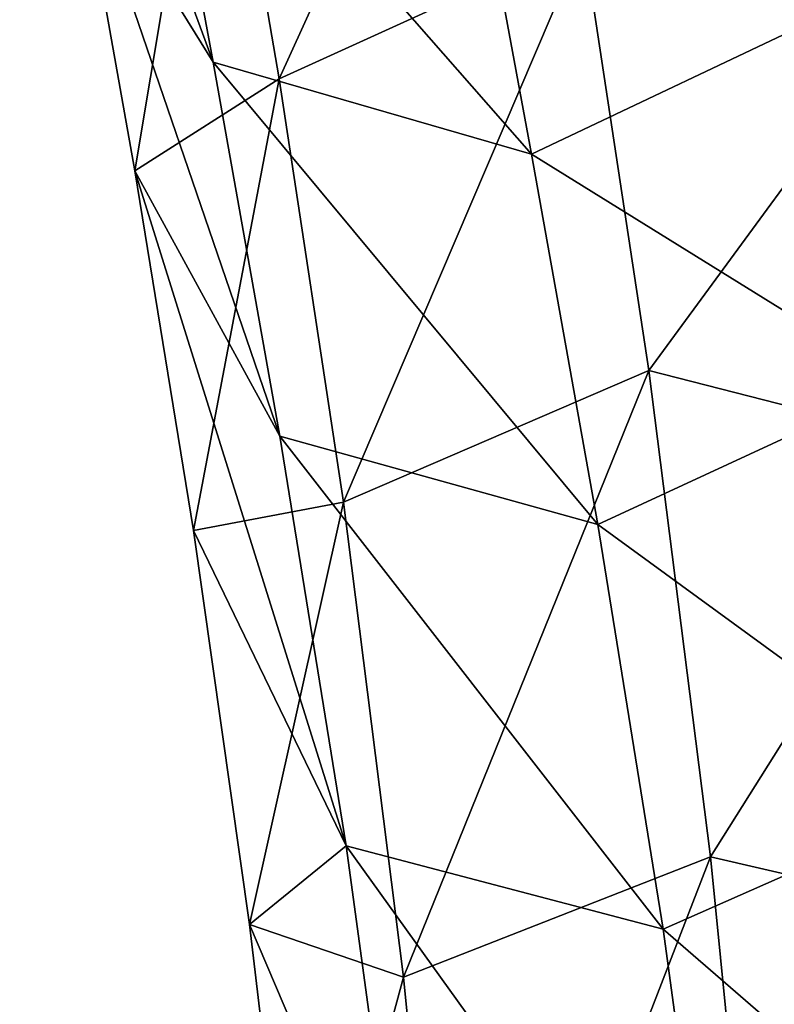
# Model space of a CAD drawing. Header units: millimetres. Extents: x -280 to 280, y 0 to 824.
# Tile 95 of 185: x -273 to -238, y 596 to 640. Entities that reach past the tile are written whole.
import ezdxf

# ---------------------------------------------------------------- set-up
doc = ezdxf.new("R2010")
doc.units = ezdxf.units.MM
doc.header["$LTSCALE"] = 101.851852
doc.layers.add('4', color=7, linetype='CONTINUOUS')
doc.layers.add('5', color=7, linetype='CONTINUOUS')

msp = doc.modelspace()

# ---------------------------------------------------------------- linework, layer by layer
at = {"layer": '4', "linetype": 'Continuous'}
for points in [[(-266.747, 653.817, -215.722), (-263.861, 638.251, -178.06), (-272.626, 662.061, -199.264), (-266.747, 653.817, -215.722)], [(-272.626, 662.061, -199.264), (-263.861, 638.251, -178.06), (-270.07, 648.265, -166.731), (-272.626, 662.061, -199.264)], [(-252.292, 649.524, -218.439), (-249.428, 634.078, -181.065), (-266.747, 653.817, -215.722), (-252.292, 649.524, -218.439)], [(-266.747, 653.817, -215.722), (-249.428, 634.078, -181.065), (-263.861, 638.251, -178.06), (-266.747, 653.817, -215.722)], [(-252.292, 649.524, -218.439), (-235.68, 640.611, -179.307), (-249.428, 634.078, -181.065), (-252.292, 649.524, -218.439)], [(-263.861, 638.251, -178.06), (-260.831, 621.312, -142.359), (-270.07, 648.265, -166.731), (-263.861, 638.251, -178.06)], [(-270.07, 648.265, -166.731), (-260.831, 621.312, -142.359), (-267.409, 633.323, -135.586), (-270.07, 648.265, -166.731)], [(-235.68, 640.611, -179.307), (-232.652, 623.683, -143.632), (-249.428, 634.078, -181.065), (-235.68, 640.611, -179.307)], [(-249.428, 634.078, -181.065), (-246.426, 617.3, -145.702), (-263.861, 638.251, -178.06), (-249.428, 634.078, -181.065)], [(-263.861, 638.251, -178.06), (-246.426, 617.3, -145.702), (-260.831, 621.312, -142.359), (-263.861, 638.251, -178.06)], [(-249.428, 634.078, -181.065), (-232.652, 623.683, -143.632), (-246.426, 617.3, -145.702), (-249.428, 634.078, -181.065)], [(-260.831, 621.312, -142.359), (-257.834, 602.749, -109.678), (-267.409, 633.323, -135.586), (-260.831, 621.312, -142.359)], [(-267.409, 633.323, -135.586), (-257.834, 602.749, -109.678), (-264.752, 617.029, -106.473), (-267.409, 633.323, -135.586)], [(-232.652, 623.683, -143.632), (-229.649, 605.078, -110.877), (-246.426, 617.3, -145.702), (-232.652, 623.683, -143.632)], [(-246.426, 617.3, -145.702), (-243.467, 598.966, -113.424), (-260.831, 621.312, -142.359), (-246.426, 617.3, -145.702)], [(-260.831, 621.312, -142.359), (-243.467, 598.966, -113.424), (-257.834, 602.749, -109.678), (-260.831, 621.312, -142.359)], [(-264.752, 617.029, -106.473), (-257.834, 602.749, -109.678), (-262.21, 599.184, -80.036), (-264.752, 617.029, -106.473)], [(-246.426, 617.3, -145.702), (-229.649, 605.078, -110.877), (-243.467, 598.966, -113.424), (-246.426, 617.3, -145.702)], [(-229.649, 605.078, -110.877), (-226.852, 584.588, -82.092), (-243.467, 598.966, -113.424), (-229.649, 605.078, -110.877)], [(-257.834, 602.749, -109.678), (-255.055, 582.389, -81.066), (-262.21, 599.184, -80.036), (-257.834, 602.749, -109.678)], [(-243.467, 598.966, -113.424), (-240.734, 578.947, -85.29), (-257.834, 602.749, -109.678), (-243.467, 598.966, -113.424)], [(-257.834, 602.749, -109.678), (-240.734, 578.947, -85.29), (-255.055, 582.389, -81.066), (-257.834, 602.749, -109.678)], [(-262.21, 599.184, -80.036), (-255.055, 582.389, -81.066), (-259.893, 579.597, -56.917), (-262.21, 599.184, -80.036)], [(-243.467, 598.966, -113.424), (-226.852, 584.588, -82.092), (-240.734, 578.947, -85.29), (-243.467, 598.966, -113.424)]]:
    msp.add_3dface(points, dxfattribs=at)
at = {"layer": '5', "linetype": 'Continuous'}
for points in [[(-263.821, 654.738, -146.277), (-260.869, 637.504, -112.897), (-250.062, 661.203, -144.369), (-263.821, 654.738, -146.277)], [(-250.062, 661.203, -144.369), (-260.869, 637.504, -112.897), (-247.077, 643.781, -110.629), (-250.062, 661.203, -144.369)], [(-235.643, 657.109, -147.55), (-247.077, 643.781, -110.629), (-232.689, 639.864, -114.149), (-235.643, 657.109, -147.55)], [(-270.07, 648.265, -166.731), (-267.409, 633.323, -135.586), (-263.821, 654.738, -146.277), (-270.07, 648.265, -166.731)], [(-263.821, 654.738, -146.277), (-267.409, 633.323, -135.586), (-260.869, 637.504, -112.897), (-263.821, 654.738, -146.277)], [(-260.869, 637.504, -112.897), (-257.96, 618.321, -82.013), (-247.077, 643.781, -110.629), (-260.869, 637.504, -112.897)], [(-247.077, 643.781, -110.629), (-257.96, 618.321, -82.013), (-244.121, 624.281, -79.237), (-247.077, 643.781, -110.629)], [(-247.077, 643.781, -110.629), (-244.121, 624.281, -79.237), (-232.689, 639.864, -114.149), (-247.077, 643.781, -110.629)], [(-232.689, 639.864, -114.149), (-244.121, 624.281, -79.237), (-229.77, 620.613, -83.157), (-232.689, 639.864, -114.149)], [(-267.409, 633.323, -135.586), (-264.752, 617.029, -106.473), (-260.869, 637.504, -112.897), (-267.409, 633.323, -135.586)], [(-260.869, 637.504, -112.897), (-264.752, 617.029, -106.473), (-257.96, 618.321, -82.013), (-260.869, 637.504, -112.897)], [(-257.96, 618.321, -82.013), (-255.228, 596.804, -54.411), (-244.121, 624.281, -79.237), (-257.96, 618.321, -82.013)], [(-244.121, 624.281, -79.237), (-255.228, 596.804, -54.411), (-241.322, 602.245, -50.978), (-244.121, 624.281, -79.237)], [(-244.121, 624.281, -79.237), (-241.322, 602.245, -50.978), (-229.77, 620.613, -83.157), (-244.121, 624.281, -79.237)], [(-229.77, 620.613, -83.157), (-241.322, 602.245, -50.978), (-227.018, 598.939, -55.364), (-229.77, 620.613, -83.157)], [(-264.752, 617.029, -106.473), (-262.21, 599.184, -80.036), (-257.96, 618.321, -82.013), (-264.752, 617.029, -106.473)], [(-257.96, 618.321, -82.013), (-262.21, 599.184, -80.036), (-255.228, 596.804, -54.411), (-257.96, 618.321, -82.013)], [(-255.228, 596.804, -54.411), (-252.817, 572.538, -30.963), (-241.322, 602.245, -50.978), (-255.228, 596.804, -54.411)], [(-241.322, 602.245, -50.978), (-252.817, 572.538, -30.963), (-238.83, 577.167, -26.756), (-241.322, 602.245, -50.978)], [(-241.322, 602.245, -50.978), (-238.83, 577.167, -26.756), (-227.018, 598.939, -55.364), (-241.322, 602.245, -50.978)], [(-262.21, 599.184, -80.036), (-259.893, 579.597, -56.917), (-255.228, 596.804, -54.411), (-262.21, 599.184, -80.036)], [(-227.018, 598.939, -55.364), (-238.83, 577.167, -26.756), (-224.579, 574.386, -31.649), (-227.018, 598.939, -55.364)], [(-255.228, 596.804, -54.411), (-259.893, 579.597, -56.917), (-252.817, 572.538, -30.963), (-255.228, 596.804, -54.411)]]:
    msp.add_3dface(points, dxfattribs=at)

doc.saveas('drawing.dxf')
